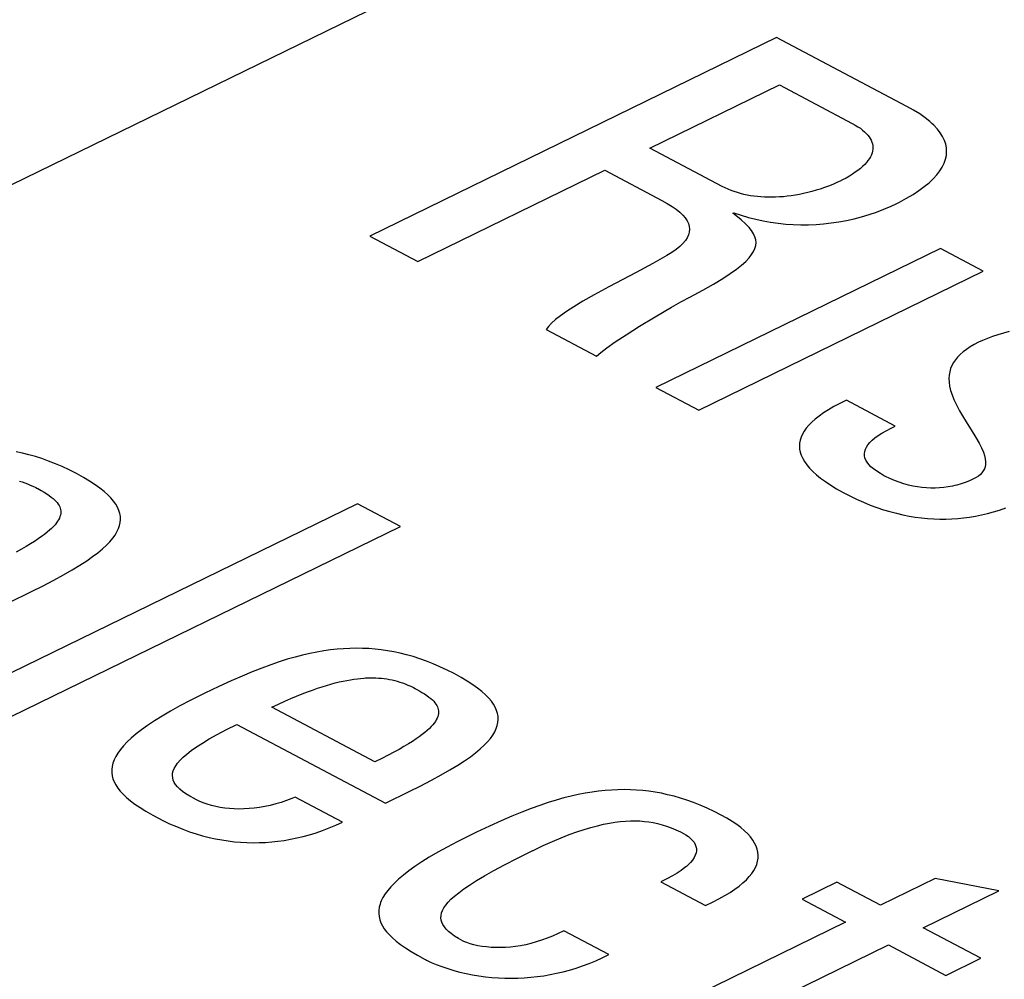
# Model space of a CAD drawing. Extents: x -840 to -217, y -121 to 557.
# Tile 97 of 145: x -371.94 to -369.01, y 497.76 to 500.62. Entities that reach past the tile are written whole.
import ezdxf

# ---------------------------------------------------------------- set-up
doc = ezdxf.new("R2010")
doc.units = 0
doc.header["$LTSCALE"] = 23.1
doc.layers.add('R912005577_AM_0', color=7, linetype='CONTINUOUS')

msp = doc.modelspace()

# ---------------------------------------------------------------- linework, layer by layer
at = {"layer": 'R912005577_AM_0', "color": 7}
for p, q in [((-376.7601, 497.7894), (-369.3777, 501.394)), ((-369.6848, 500.5697), (-370.8974, 499.9776)), ((-369.2961, 500.3639), (-369.6848, 500.5697)), ((-370.0618, 500.2395), (-369.6755, 500.4281)), ((-369.6755, 500.4281), (-369.4586, 500.3133)), ((-369.2759, 500.3527), (-369.2961, 500.3639)), ((-369.2578, 500.3414), (-369.2759, 500.3527)), ((-369.2417, 500.3302), (-369.2578, 500.3414)), ((-369.4586, 500.3133), (-369.4499, 500.3084)), ((-369.4499, 500.3084), (-369.4418, 500.3035)), ((-369.4418, 500.3035), (-369.4381, 500.3011)), ((-369.2276, 500.3189), (-369.2417, 500.3302)), ((-369.2213, 500.3133), (-369.2276, 500.3189)), ((-369.2154, 500.3077), (-369.2213, 500.3133)), ((-369.205, 500.2965), (-369.2154, 500.3077)), ((-369.4381, 500.3011), (-369.4346, 500.2986)), ((-369.4346, 500.2986), (-369.428, 500.2936)), ((-369.428, 500.2936), (-369.4221, 500.2886)), ((-369.4221, 500.2886), (-369.4169, 500.2836)), ((-369.4169, 500.2836), (-369.4123, 500.2785)), ((-369.4123, 500.2785), (-369.4083, 500.2734)), ((-369.1963, 500.2853), (-369.205, 500.2965)), ((-369.1893, 500.2741), (-369.1963, 500.2853)), ((-369.4083, 500.2734), (-369.405, 500.2683)), ((-369.405, 500.2683), (-369.4023, 500.2631)), ((-369.4023, 500.2631), (-369.4001, 500.2578)), ((-369.4001, 500.2578), (-369.3986, 500.2525)), ((-369.3986, 500.2525), (-369.3976, 500.2472)), ((-369.3976, 500.2472), (-369.3973, 500.2418)), ((-369.184, 500.2628), (-369.1893, 500.2741)), ((-369.1802, 500.2516), (-369.184, 500.2628)), ((-369.178, 500.2403), (-369.1802, 500.2516)), ((-369.8464, 500.1254), (-370.0618, 500.2395)), ((-369.4019, 500.2197), (-369.4046, 500.214)), ((-369.3998, 500.2253), (-369.4019, 500.2197)), ((-369.3984, 500.2309), (-369.3998, 500.2253)), ((-369.3975, 500.2364), (-369.3984, 500.2309)), ((-369.3973, 500.2418), (-369.3975, 500.2364)), ((-369.1808, 500.2063), (-369.1783, 500.2177)), ((-369.1783, 500.2177), (-369.1774, 500.229)), ((-369.1774, 500.229), (-369.178, 500.2403)), ((-369.4218, 500.1909), (-369.4278, 500.185)), ((-369.4165, 500.1967), (-369.4218, 500.1909)), ((-369.4119, 500.2025), (-369.4165, 500.1967)), ((-369.4079, 500.2083), (-369.4119, 500.2025)), ((-369.4046, 500.214), (-369.4079, 500.2083)), ((-369.1906, 500.1833), (-369.1849, 500.1948)), ((-369.1849, 500.1948), (-369.1808, 500.2063)), ((-370.7538, 499.9016), (-370.1962, 500.1739)), ((-370.1962, 500.1739), (-370.0263, 500.0839)), ((-369.4582, 500.1617), (-369.4674, 500.1561)), ((-369.4497, 500.1675), (-369.4582, 500.1617)), ((-369.4417, 500.1733), (-369.4497, 500.1675)), ((-369.4344, 500.1792), (-369.4417, 500.1733)), ((-369.4278, 500.185), (-369.4344, 500.1792)), ((-369.2175, 500.1483), (-369.2068, 500.16)), ((-369.2068, 500.16), (-369.1979, 500.1717)), ((-369.1979, 500.1717), (-369.1906, 500.1833)), ((-369.5169, 500.1316), (-369.5292, 500.1267)), ((-369.5048, 500.1368), (-369.5169, 500.1316)), ((-369.493, 500.1424), (-369.5048, 500.1368)), ((-369.492, 500.1429), (-369.493, 500.1424)), ((-369.4875, 500.1451), (-369.492, 500.1429)), ((-369.4772, 500.1505), (-369.4875, 500.1451)), ((-369.4674, 500.1561), (-369.4772, 500.1505)), ((-369.244, 500.1248), (-369.2299, 500.1366)), ((-369.2299, 500.1366), (-369.2175, 500.1483)), ((-369.8377, 500.1211), (-369.8464, 500.1254)), ((-369.8289, 500.1171), (-369.8377, 500.1211)), ((-369.8199, 500.1134), (-369.8289, 500.1171)), ((-369.8107, 500.11), (-369.8199, 500.1134)), ((-369.8013, 500.107), (-369.8107, 500.11)), ((-369.7918, 500.1043), (-369.8013, 500.107)), ((-369.7821, 500.1018), (-369.7918, 500.1043)), ((-369.7723, 500.0997), (-369.7821, 500.1018)), ((-369.7623, 500.0979), (-369.7723, 500.0997)), ((-369.6284, 500.0994), (-369.6405, 500.0976)), ((-369.6162, 500.1016), (-369.6284, 500.0994)), ((-369.6039, 500.1042), (-369.6162, 500.1016)), ((-369.5915, 500.1071), (-369.6039, 500.1042)), ((-369.579, 500.1103), (-369.5915, 500.1071)), ((-369.5665, 500.1139), (-369.579, 500.1103)), ((-369.554, 500.1178), (-369.5665, 500.1139)), ((-369.5416, 500.1221), (-369.554, 500.1178)), ((-369.5292, 500.1267), (-369.5416, 500.1221)), ((-369.2969, 500.09), (-369.2775, 500.1015)), ((-369.2775, 500.1015), (-369.2599, 500.1131)), ((-369.2599, 500.1131), (-369.244, 500.1248)), ((-370.0263, 500.0839), (-370.0101, 500.0749)), ((-370.0101, 500.0749), (-369.9958, 500.0661)), ((-369.7521, 500.0964), (-369.7623, 500.0979)), ((-369.7417, 500.0951), (-369.7521, 500.0964)), ((-369.7312, 500.0942), (-369.7417, 500.0951)), ((-369.7205, 500.0935), (-369.7312, 500.0942)), ((-369.7096, 500.0932), (-369.7205, 500.0935)), ((-369.6985, 500.0931), (-369.7096, 500.0932)), ((-369.6872, 500.0934), (-369.6985, 500.0931)), ((-369.6758, 500.094), (-369.6872, 500.0934)), ((-369.6642, 500.0949), (-369.6758, 500.094)), ((-369.6524, 500.0961), (-369.6642, 500.0949)), ((-369.6405, 500.0976), (-369.6524, 500.0961)), ((-369.343, 500.0666), (-369.3284, 500.0734)), ((-369.3284, 500.0734), (-369.318, 500.0786)), ((-369.318, 500.0786), (-369.2969, 500.09)), ((-369.9958, 500.0661), (-369.9833, 500.0573)), ((-369.9833, 500.0573), (-369.9727, 500.0486)), ((-369.9727, 500.0486), (-369.9638, 500.0399)), ((-369.9638, 500.0399), (-369.9566, 500.0314)), ((-369.8149, 500.0455), (-369.8116, 500.0472)), ((-369.8059, 500.0388), (-369.8149, 500.0455)), ((-369.8116, 500.0472), (-369.7901, 500.0398)), ((-369.7901, 500.0398), (-369.7683, 500.0333)), ((-369.4308, 500.0348), (-369.4085, 500.0414)), ((-369.4085, 500.0414), (-369.3864, 500.0489)), ((-369.3864, 500.0489), (-369.3645, 500.0573)), ((-369.3645, 500.0573), (-369.343, 500.0666)), ((-369.9566, 500.0314), (-369.9511, 500.0229)), ((-369.9511, 500.0229), (-369.9472, 500.0145)), ((-369.9472, 500.0145), (-369.9449, 500.0062)), ((-369.7895, 500.0256), (-369.8059, 500.0388)), ((-369.7766, 500.0139), (-369.7895, 500.0256)), ((-369.7665, 500.0034), (-369.7766, 500.0139)), ((-369.7683, 500.0333), (-369.7464, 500.0276)), ((-369.7464, 500.0276), (-369.7243, 500.0228)), ((-369.7243, 500.0228), (-369.7021, 500.0189)), ((-369.7021, 500.0189), (-369.6798, 500.0158)), ((-369.6798, 500.0158), (-369.6573, 500.0135)), ((-369.6573, 500.0135), (-369.6348, 500.012)), ((-369.6348, 500.012), (-369.6122, 500.0113)), ((-369.6122, 500.0113), (-369.5895, 500.0114)), ((-369.5895, 500.0114), (-369.5668, 500.0123)), ((-369.5668, 500.0123), (-369.5441, 500.014)), ((-369.5441, 500.014), (-369.5213, 500.0165)), ((-369.5213, 500.0165), (-369.4986, 500.0198)), ((-369.4986, 500.0198), (-369.4759, 500.024)), ((-369.4759, 500.024), (-369.4533, 500.029)), ((-369.4533, 500.029), (-369.4308, 500.0348)), ((-369.947, 499.9811), (-369.9508, 499.9726)), ((-369.9447, 499.9895), (-369.947, 499.9811)), ((-369.9449, 500.0062), (-369.944, 499.9978)), ((-369.944, 499.9978), (-369.9447, 499.9895)), ((-369.7587, 499.9937), (-369.7665, 500.0034)), ((-369.7529, 499.9844), (-369.7587, 499.9937)), ((-369.7489, 499.9755), (-369.7529, 499.9844)), ((-370.8974, 499.9776), (-370.7538, 499.9016)), ((-369.9635, 499.9554), (-369.9725, 499.9466)), ((-369.9563, 499.9641), (-369.9635, 499.9554)), ((-369.9508, 499.9726), (-369.9563, 499.9641)), ((-369.7465, 499.9668), (-369.7489, 499.9755)), ((-369.7457, 499.9582), (-369.7465, 499.9668)), ((-369.7465, 499.9495), (-369.7457, 499.9582)), ((-369.1962, 499.9402), (-370.0444, 499.526)), ((-369.9967, 499.9285), (-370.012, 499.9192)), ((-369.9835, 499.9376), (-369.9967, 499.9285)), ((-369.9725, 499.9466), (-369.9835, 499.9376)), ((-369.7665, 499.9124), (-369.7587, 499.9223)), ((-369.7587, 499.9223), (-369.7529, 499.9317)), ((-369.7529, 499.9317), (-369.7488, 499.9407)), ((-369.7488, 499.9407), (-369.7465, 499.9495)), ((-369.0682, 499.8725), (-369.1962, 499.9402)), ((-370.0532, 499.8961), (-370.1032, 499.8691)), ((-370.012, 499.9192), (-370.0532, 499.8961)), ((-369.7889, 499.8908), (-369.7764, 499.902)), ((-369.7764, 499.902), (-369.7665, 499.9124)), ((-370.1032, 499.8691), (-370.1847, 499.8258)), ((-369.9164, 499.4583), (-369.0682, 499.8725)), ((-369.8451, 499.8509), (-369.8227, 499.8655)), ((-369.8227, 499.8655), (-369.8041, 499.8787)), ((-369.8041, 499.8787), (-369.7889, 499.8908)), ((-369.9043, 499.8163), (-369.872, 499.8346)), ((-369.872, 499.8346), (-369.8451, 499.8509)), ((-370.1847, 499.8258), (-370.2286, 499.8021)), ((-369.9432, 499.7955), (-369.9043, 499.8163)), ((-370.2619, 499.7832), (-370.2887, 499.7671)), ((-370.2286, 499.8021), (-370.2619, 499.7832)), ((-369.9978, 499.7653), (-369.9696, 499.7812)), ((-369.9696, 499.7812), (-369.9432, 499.7955)), ((-370.3105, 499.753), (-370.3285, 499.7403)), ((-370.2887, 499.7671), (-370.3105, 499.753)), ((-370.0466, 499.7369), (-369.9978, 499.7653)), ((-370.3549, 499.7182), (-370.3643, 499.7084)), ((-370.3431, 499.7288), (-370.3549, 499.7182)), ((-370.3285, 499.7403), (-370.3431, 499.7288)), ((-370.0931, 499.7088), (-370.0466, 499.7369)), ((-370.3643, 499.7084), (-370.3715, 499.6992)), ((-370.3715, 499.6992), (-370.2217, 499.6199)), ((-370.1331, 499.6835), (-370.0931, 499.7088)), ((-369.0081, 499.6885), (-369.0245, 499.6837)), ((-368.9913, 499.6927), (-369.0081, 499.6885)), ((-370.1904, 499.6446), (-370.1654, 499.6621)), ((-370.1654, 499.6621), (-370.1331, 499.6835)), ((-369.0824, 499.6612), (-369.0957, 499.6543)), ((-369.0708, 499.6666), (-369.0824, 499.6612)), ((-369.056, 499.6727), (-369.0708, 499.6666)), ((-369.0405, 499.6785), (-369.056, 499.6727)), ((-369.0245, 499.6837), (-369.0405, 499.6785)), ((-370.2217, 499.6199), (-370.2088, 499.6307)), ((-370.2088, 499.6307), (-370.1904, 499.6446)), ((-369.1284, 499.6326), (-369.137, 499.6249)), ((-369.1186, 499.64), (-369.1284, 499.6326)), ((-369.1077, 499.6472), (-369.1186, 499.64)), ((-369.0957, 499.6543), (-369.1077, 499.6472)), ((-369.1571, 499.6005), (-369.1618, 499.5917)), ((-369.1514, 499.6089), (-369.1571, 499.6005)), ((-369.1447, 499.617), (-369.1514, 499.6089)), ((-369.137, 499.6249), (-369.1447, 499.617)), ((-369.1682, 499.5731), (-369.1699, 499.5631)), ((-369.1655, 499.5826), (-369.1682, 499.5731)), ((-369.1618, 499.5917), (-369.1655, 499.5826)), ((-369.1699, 499.5631), (-369.1705, 499.5527)), ((-369.1705, 499.5527), (-369.1701, 499.5417)), ((-369.1701, 499.5417), (-369.1685, 499.53)), ((-370.0444, 499.526), (-369.9164, 499.4583)), ((-369.1685, 499.53), (-369.1656, 499.5177)), ((-369.1656, 499.5177), (-369.1614, 499.5044)), ((-369.4757, 499.4882), (-369.4955, 499.4787)), ((-369.3305, 499.4114), (-369.4757, 499.4882)), ((-369.1614, 499.5044), (-369.1557, 499.4902)), ((-369.1557, 499.4902), (-369.1484, 499.4746)), ((-369.5298, 499.4598), (-369.5444, 499.4505)), ((-369.5135, 499.4692), (-369.5298, 499.4598)), ((-369.4955, 499.4787), (-369.5135, 499.4692)), ((-369.1484, 499.4746), (-369.1391, 499.4572)), ((-369.1391, 499.4572), (-369.1272, 499.437)), ((-369.5795, 499.4231), (-369.5884, 499.4141)), ((-369.5692, 499.4322), (-369.5795, 499.4231)), ((-369.5576, 499.4413), (-369.5692, 499.4322)), ((-369.5444, 499.4505), (-369.5576, 499.4413)), ((-369.1272, 499.437), (-369.1109, 499.4109)), ((-369.6023, 499.3962), (-369.6075, 499.3873)), ((-369.596, 499.4052), (-369.6023, 499.3962)), ((-369.5884, 499.4141), (-369.596, 499.4052)), ((-369.3705, 499.3901), (-369.3578, 499.3974)), ((-369.3578, 499.3974), (-369.3432, 499.4051)), ((-369.3432, 499.4051), (-369.3305, 499.4114)), ((-369.1109, 499.4109), (-369.1039, 499.4)), ((-369.1039, 499.4), (-369.09, 499.3775)), ((-369.6142, 499.3695), (-369.6159, 499.3605)), ((-369.6114, 499.3784), (-369.6142, 499.3695)), ((-369.6075, 499.3873), (-369.6114, 499.3784)), ((-369.4064, 499.3622), (-369.3995, 499.369)), ((-369.3995, 499.369), (-369.3913, 499.3758)), ((-369.3913, 499.3758), (-369.3817, 499.3829)), ((-369.3817, 499.3829), (-369.3705, 499.3901)), ((-369.09, 499.3775), (-369.0803, 499.3604)), ((-369.6159, 499.3605), (-369.6164, 499.3515)), ((-369.6164, 499.3515), (-369.6157, 499.3425)), ((-369.6157, 499.3425), (-369.6139, 499.3334)), ((-369.4225, 499.3295), (-369.4216, 499.3359)), ((-369.4216, 499.3359), (-369.4195, 499.3424)), ((-369.4195, 499.3424), (-369.4164, 499.3489)), ((-369.4164, 499.3489), (-369.412, 499.3555)), ((-369.412, 499.3555), (-369.4064, 499.3622)), ((-369.0803, 499.3604), (-369.0731, 499.3462)), ((-369.0731, 499.3462), (-369.0679, 499.334)), ((-371.9324, 499.3306), (-371.9513, 499.3346)), ((-371.9133, 499.3259), (-371.9324, 499.3306)), ((-371.894, 499.3204), (-371.9133, 499.3259)), ((-371.8745, 499.3142), (-371.894, 499.3204)), ((-371.8546, 499.3071), (-371.8745, 499.3142)), ((-371.8344, 499.2992), (-371.8546, 499.3071)), ((-369.6139, 499.3334), (-369.6109, 499.3242)), ((-369.6109, 499.3242), (-369.6066, 499.3149)), ((-369.6066, 499.3149), (-369.6012, 499.3055)), ((-369.6012, 499.3055), (-369.5944, 499.2959)), ((-369.4222, 499.3231), (-369.4225, 499.3295)), ((-369.4209, 499.3167), (-369.4222, 499.3231)), ((-369.4183, 499.3102), (-369.4209, 499.3167)), ((-369.4146, 499.3037), (-369.4183, 499.3102)), ((-369.0679, 499.334), (-369.0644, 499.3233)), ((-369.0644, 499.3233), (-369.0622, 499.3137)), ((-369.0622, 499.3137), (-369.0613, 499.3051)), ((-371.8139, 499.2904), (-371.8344, 499.2992)), ((-371.793, 499.2805), (-371.8139, 499.2904)), ((-371.7716, 499.2696), (-371.793, 499.2805)), ((-369.5944, 499.2959), (-369.5863, 499.2862)), ((-369.5863, 499.2862), (-369.5767, 499.2764)), ((-369.5767, 499.2764), (-369.5657, 499.2664)), ((-369.4096, 499.297), (-369.4146, 499.3037)), ((-369.4032, 499.2903), (-369.4096, 499.297)), ((-369.3995, 499.287), (-369.4032, 499.2903)), ((-369.3954, 499.2835), (-369.3995, 499.287)), ((-369.386, 499.2766), (-369.3954, 499.2835)), ((-369.3751, 499.2696), (-369.386, 499.2766)), ((-369.0682, 499.2778), (-369.0722, 499.2723)), ((-369.065, 499.2837), (-369.0682, 499.2778)), ((-369.0628, 499.2902), (-369.065, 499.2837)), ((-369.0616, 499.2973), (-369.0628, 499.2902)), ((-369.0613, 499.3051), (-369.0616, 499.2973)), ((-371.9411, 499.2471), (-371.9333, 499.2447)), ((-371.7509, 499.2583), (-371.7716, 499.2696)), ((-371.7324, 499.2473), (-371.7509, 499.2583)), ((-371.7161, 499.2367), (-371.7324, 499.2473)), ((-369.5657, 499.2664), (-369.5532, 499.2562)), ((-369.5532, 499.2562), (-369.539, 499.2458)), ((-369.3624, 499.2625), (-369.3751, 499.2696)), ((-369.3596, 499.2611), (-369.3624, 499.2625)), ((-369.3463, 499.2546), (-369.3596, 499.2611)), ((-369.3327, 499.2488), (-369.3463, 499.2546)), ((-369.319, 499.2437), (-369.3327, 499.2488)), ((-369.1096, 499.2481), (-369.122, 499.2432)), ((-369.0973, 499.2537), (-369.1096, 499.2481)), ((-369.0896, 499.2579), (-369.0973, 499.2537)), ((-369.0828, 499.2624), (-369.0896, 499.2579)), ((-369.077, 499.2671), (-369.0828, 499.2624)), ((-369.0722, 499.2723), (-369.077, 499.2671)), ((-371.9333, 499.2447), (-371.9254, 499.242)), ((-371.9254, 499.242), (-371.9175, 499.239)), ((-371.9175, 499.239), (-371.9095, 499.2357)), ((-371.9095, 499.2357), (-371.9013, 499.232)), ((-371.9013, 499.232), (-371.8929, 499.2279)), ((-371.8929, 499.2279), (-371.8881, 499.2254)), ((-371.8881, 499.2254), (-371.887, 499.2248)), ((-371.887, 499.2248), (-371.8766, 499.2191)), ((-371.8766, 499.2191), (-371.8676, 499.2139)), ((-371.7017, 499.2264), (-371.7161, 499.2367)), ((-371.6891, 499.2164), (-371.7017, 499.2264)), ((-369.539, 499.2458), (-369.5231, 499.2352)), ((-369.5231, 499.2352), (-369.5055, 499.2244)), ((-369.5055, 499.2244), (-369.4859, 499.2134)), ((-369.3053, 499.2393), (-369.319, 499.2437)), ((-369.2916, 499.2356), (-369.3053, 499.2393)), ((-369.278, 499.2325), (-369.2916, 499.2356)), ((-369.2644, 499.2301), (-369.278, 499.2325)), ((-369.251, 499.2283), (-369.2644, 499.2301)), ((-369.2376, 499.2272), (-369.251, 499.2283)), ((-369.2244, 499.2266), (-369.2376, 499.2272)), ((-369.2113, 499.2266), (-369.2244, 499.2266)), ((-369.1983, 499.2272), (-369.2113, 499.2266)), ((-369.1854, 499.2283), (-369.1983, 499.2272)), ((-369.1725, 499.2301), (-369.1854, 499.2283)), ((-369.1598, 499.2324), (-369.1725, 499.2301)), ((-369.1535, 499.2338), (-369.1598, 499.2324)), ((-369.1471, 499.2354), (-369.1535, 499.2338)), ((-369.1345, 499.2389), (-369.1471, 499.2354)), ((-369.122, 499.2432), (-369.1345, 499.2389)), ((-371.8676, 499.2139), (-371.8597, 499.209)), ((-371.8597, 499.209), (-371.8528, 499.2043)), ((-371.8528, 499.2043), (-371.8467, 499.1999)), ((-371.8467, 499.1999), (-371.8413, 499.1955)), ((-371.8413, 499.1955), (-371.8366, 499.1913)), ((-371.8366, 499.1913), (-371.8325, 499.1872)), ((-371.6781, 499.2066), (-371.6891, 499.2164)), ((-371.6687, 499.197), (-371.6781, 499.2066)), ((-371.6608, 499.1877), (-371.6687, 499.197)), ((-369.4859, 499.2134), (-369.4796, 499.21)), ((-369.4796, 499.21), (-369.4662, 499.2031)), ((-369.4662, 499.2031), (-369.4458, 499.1932)), ((-369.4458, 499.1932), (-369.4256, 499.1843)), ((-370.9339, 499.18), (-372.1465, 498.5879)), ((-371.8325, 499.1872), (-371.829, 499.1831)), ((-371.829, 499.1831), (-371.826, 499.1791)), ((-371.826, 499.1791), (-371.8235, 499.175)), ((-371.8235, 499.175), (-371.8215, 499.171)), ((-371.8215, 499.171), (-371.82, 499.167)), ((-371.82, 499.167), (-371.8189, 499.1629)), ((-371.8189, 499.1629), (-371.8183, 499.1588)), ((-371.8183, 499.1588), (-371.8181, 499.1546)), ((-371.6542, 499.1784), (-371.6608, 499.1877)), ((-371.649, 499.1693), (-371.6542, 499.1784)), ((-371.645, 499.1602), (-371.649, 499.1693)), ((-371.6423, 499.1512), (-371.645, 499.1602)), ((-370.806, 499.1123), (-370.9339, 499.18)), ((-369.4256, 499.1843), (-369.4056, 499.1761)), ((-369.4056, 499.1761), (-369.3857, 499.1688)), ((-369.3857, 499.1688), (-369.3661, 499.1622)), ((-369.3661, 499.1622), (-369.3466, 499.1564)), ((-369.0375, 499.1556), (-369.0195, 499.1611)), ((-369.0195, 499.1611), (-369.0013, 499.1674)), ((-371.8247, 499.1323), (-371.8276, 499.1275)), ((-371.8224, 499.137), (-371.8247, 499.1323)), ((-371.8206, 499.1416), (-371.8224, 499.137)), ((-371.8193, 499.146), (-371.8206, 499.1416)), ((-371.8184, 499.1504), (-371.8193, 499.146)), ((-371.8181, 499.1546), (-371.8184, 499.1504)), ((-371.6413, 499.1467), (-371.6423, 499.1512)), ((-371.6407, 499.1422), (-371.6413, 499.1467)), ((-371.6411, 499.1241), (-371.6403, 499.1332)), ((-371.6403, 499.1332), (-371.6407, 499.1422)), ((-369.3466, 499.1564), (-369.3274, 499.1514)), ((-369.3274, 499.1514), (-369.3083, 499.147)), ((-369.3083, 499.147), (-369.2895, 499.1433)), ((-369.2895, 499.1433), (-369.2709, 499.1402)), ((-369.2709, 499.1402), (-369.2525, 499.1378)), ((-369.2525, 499.1378), (-369.2342, 499.136)), ((-369.2342, 499.136), (-369.216, 499.1348)), ((-369.216, 499.1348), (-369.198, 499.1342)), ((-369.198, 499.1342), (-369.1801, 499.1342)), ((-369.1801, 499.1342), (-369.1623, 499.1348)), ((-369.1623, 499.1348), (-369.1445, 499.1359)), ((-369.1445, 499.1359), (-369.1267, 499.1377)), ((-369.1267, 499.1377), (-369.1089, 499.14)), ((-369.1089, 499.14), (-369.0911, 499.1429)), ((-369.0911, 499.1429), (-369.0733, 499.1465)), ((-369.0733, 499.1465), (-369.0554, 499.1507)), ((-369.0554, 499.1507), (-369.0375, 499.1556)), ((-372.0187, 498.5202), (-370.806, 499.1123)), ((-371.8518, 499.1007), (-371.8589, 499.0947)), ((-371.8456, 499.1065), (-371.8518, 499.1007)), ((-371.8401, 499.112), (-371.8456, 499.1065)), ((-371.8353, 499.1174), (-371.8401, 499.112)), ((-371.8312, 499.1225), (-371.8353, 499.1174)), ((-371.8276, 499.1275), (-371.8312, 499.1225)), ((-371.6507, 499.0963), (-371.6462, 499.1057)), ((-371.6462, 499.1057), (-371.6431, 499.115)), ((-371.6431, 499.115), (-371.6411, 499.1241)), ((-371.8854, 499.075), (-371.8962, 499.0678)), ((-371.8756, 499.0818), (-371.8854, 499.075)), ((-371.8668, 499.0884), (-371.8756, 499.0818)), ((-371.8589, 499.0947), (-371.8668, 499.0884)), ((-371.6721, 499.0667), (-371.6635, 499.0769)), ((-371.6635, 499.0769), (-371.6564, 499.0867)), ((-371.6564, 499.0867), (-371.6507, 499.0963)), ((-371.9357, 499.0442), (-371.9514, 499.0355)), ((-371.9213, 499.0524), (-371.9357, 499.0442)), ((-371.9081, 499.0603), (-371.9213, 499.0524)), ((-371.8962, 499.0678), (-371.9081, 499.0603)), ((-371.7076, 499.034), (-371.6939, 499.0453)), ((-371.6939, 499.0453), (-371.6822, 499.0562)), ((-371.6822, 499.0562), (-371.6721, 499.0667)), ((-371.7409, 499.0097), (-371.7232, 499.0222)), ((-371.7232, 499.0222), (-371.7076, 499.034)), ((-371.8099, 498.9678), (-371.784, 498.9827)), ((-371.784, 498.9827), (-371.7611, 498.9966)), ((-371.7611, 498.9966), (-371.7409, 499.0097)), ((-371.8393, 498.9519), (-371.8099, 498.9678)), ((-371.9038, 498.9192), (-371.8726, 498.9347)), ((-371.8726, 498.9347), (-371.8393, 498.9519)), ((-371.9761, 498.8839), (-371.9038, 498.9192)), ((-370.9752, 498.7479), (-370.9945, 498.7464)), ((-370.9562, 498.7488), (-370.9752, 498.7479)), ((-370.9373, 498.7492), (-370.9562, 498.7488)), ((-370.9186, 498.7489), (-370.9373, 498.7492)), ((-370.9, 498.7481), (-370.9186, 498.7489)), ((-370.8814, 498.7466), (-370.9, 498.7481)), ((-371.1197, 498.723), (-371.1429, 498.7163)), ((-371.0973, 498.7287), (-371.1197, 498.723)), ((-371.0756, 498.7337), (-371.0973, 498.7287)), ((-371.0546, 498.7379), (-371.0756, 498.7337)), ((-371.0341, 498.7414), (-371.0546, 498.7379)), ((-371.0141, 498.7442), (-371.0341, 498.7414)), ((-370.9945, 498.7464), (-371.0141, 498.7442)), ((-370.8627, 498.7445), (-370.8814, 498.7466)), ((-370.844, 498.7418), (-370.8627, 498.7445)), ((-370.8252, 498.7385), (-370.844, 498.7418)), ((-370.8063, 498.7345), (-370.8252, 498.7385)), ((-370.7872, 498.7298), (-370.8063, 498.7345)), ((-370.7679, 498.7243), (-370.7872, 498.7298)), ((-370.7483, 498.7181), (-370.7679, 498.7243)), ((-371.2191, 498.6903), (-371.2475, 498.6792)), ((-371.1924, 498.7001), (-371.2191, 498.6903)), ((-371.1671, 498.7087), (-371.1924, 498.7001)), ((-371.1429, 498.7163), (-371.1671, 498.7087)), ((-370.7285, 498.711), (-370.7483, 498.7181)), ((-370.7083, 498.7031), (-370.7285, 498.711)), ((-370.6878, 498.6942), (-370.7083, 498.7031)), ((-370.6668, 498.6844), (-370.6878, 498.6942)), ((-371.2778, 498.6665), (-371.3107, 498.6521)), ((-371.2475, 498.6792), (-371.2778, 498.6665)), ((-370.9244, 498.6595), (-370.9149, 498.6603)), ((-370.9149, 498.6603), (-370.9102, 498.6606)), ((-370.9102, 498.6606), (-370.9056, 498.6608)), ((-370.9056, 498.6608), (-370.8966, 498.6611)), ((-370.8966, 498.6611), (-370.8878, 498.6612)), ((-370.8878, 498.6612), (-370.8792, 498.661)), ((-370.8792, 498.661), (-370.8708, 498.6605)), ((-370.8708, 498.6605), (-370.8625, 498.6599)), ((-370.8625, 498.6599), (-370.8544, 498.659)), ((-370.6455, 498.6735), (-370.6668, 498.6844)), ((-370.6248, 498.6621), (-370.6455, 498.6735)), ((-370.6063, 498.6511), (-370.6248, 498.6621)), ((-371.347, 498.6354), (-371.3885, 498.6156)), ((-371.3107, 498.6521), (-371.347, 498.6354)), ((-371.0533, 498.6298), (-371.0393, 498.6344)), ((-371.0393, 498.6344), (-371.0258, 498.6386)), ((-371.0258, 498.6386), (-371.0128, 498.6424)), ((-371.0128, 498.6424), (-371.0003, 498.6457)), ((-371.0003, 498.6457), (-370.9883, 498.6487)), ((-370.9883, 498.6487), (-370.9767, 498.6513)), ((-370.9767, 498.6513), (-370.9655, 498.6535)), ((-370.9655, 498.6535), (-370.9547, 498.6555)), ((-370.9547, 498.6555), (-370.9443, 498.6571)), ((-370.9443, 498.6571), (-370.9342, 498.6585)), ((-370.9342, 498.6585), (-370.9244, 498.6595)), ((-370.8544, 498.659), (-370.8464, 498.6578)), ((-370.8464, 498.6578), (-370.8385, 498.6565)), ((-370.8385, 498.6565), (-370.8306, 498.6549)), ((-370.8306, 498.6549), (-370.8228, 498.653)), ((-370.8228, 498.653), (-370.815, 498.6509)), ((-370.815, 498.6509), (-370.8072, 498.6485)), ((-370.8072, 498.6485), (-370.7994, 498.6459)), ((-370.7994, 498.6459), (-370.7914, 498.6429)), ((-370.7914, 498.6429), (-370.7834, 498.6396)), ((-370.7834, 498.6396), (-370.7752, 498.6359)), ((-370.7752, 498.6359), (-370.7668, 498.6318)), ((-370.7668, 498.6318), (-370.7621, 498.6293)), ((-370.59, 498.6405), (-370.6063, 498.6511)), ((-370.5756, 498.6302), (-370.59, 498.6405)), ((-371.3986, 498.6107), (-371.4324, 498.5938)), ((-371.3885, 498.6156), (-371.3986, 498.6107)), ((-371.1328, 498.599), (-371.1156, 498.6063)), ((-371.1156, 498.6063), (-371.099, 498.613)), ((-371.099, 498.613), (-371.0832, 498.6191)), ((-371.0832, 498.6191), (-371.0679, 498.6247)), ((-371.0679, 498.6247), (-371.0533, 498.6298)), ((-370.7621, 498.6293), (-370.761, 498.6287)), ((-370.761, 498.6287), (-370.7505, 498.623)), ((-370.7505, 498.623), (-370.7415, 498.6178)), ((-370.7415, 498.6178), (-370.7336, 498.6129)), ((-370.7336, 498.6129), (-370.7267, 498.6082)), ((-370.7267, 498.6082), (-370.7206, 498.6037)), ((-370.7206, 498.6037), (-370.7153, 498.5994)), ((-370.563, 498.6202), (-370.5756, 498.6302)), ((-370.552, 498.6104), (-370.563, 498.6202)), ((-370.5426, 498.6009), (-370.552, 498.6104)), ((-371.4632, 498.5776), (-371.4911, 498.5621)), ((-371.4324, 498.5938), (-371.4632, 498.5776)), ((-371.189, 498.5733), (-371.1695, 498.5825)), ((-370.8816, 498.4105), (-371.189, 498.5733)), ((-371.1695, 498.5825), (-371.1508, 498.5911)), ((-371.1508, 498.5911), (-371.1328, 498.599)), ((-370.7153, 498.5994), (-370.7106, 498.5952)), ((-370.7106, 498.5952), (-370.7065, 498.5911)), ((-370.7065, 498.5911), (-370.7029, 498.587)), ((-370.7029, 498.587), (-370.6999, 498.583)), ((-370.6999, 498.583), (-370.6974, 498.5789)), ((-370.6974, 498.5789), (-370.6954, 498.5749)), ((-370.6954, 498.5749), (-370.6939, 498.5709)), ((-370.5347, 498.5915), (-370.5426, 498.6009)), ((-370.5281, 498.5823), (-370.5347, 498.5915)), ((-370.5229, 498.5732), (-370.5281, 498.5823)), ((-370.5189, 498.5641), (-370.5229, 498.5732)), ((-371.5164, 498.5473), (-371.5391, 498.5331)), ((-371.4911, 498.5621), (-371.5164, 498.5473)), ((-370.6945, 498.5455), (-370.6963, 498.5409)), ((-370.6932, 498.5499), (-370.6945, 498.5455)), ((-370.6939, 498.5709), (-370.6928, 498.5668)), ((-370.6924, 498.5543), (-370.6932, 498.5499)), ((-370.6928, 498.5668), (-370.6922, 498.5627)), ((-370.6921, 498.5585), (-370.6924, 498.5543)), ((-370.6922, 498.5627), (-370.6921, 498.5585)), ((-370.5162, 498.5551), (-370.5189, 498.5641)), ((-370.5152, 498.5506), (-370.5162, 498.5551)), ((-370.5146, 498.5461), (-370.5152, 498.5506)), ((-370.5142, 498.5371), (-370.5146, 498.5461)), ((-371.5595, 498.5194), (-371.5778, 498.5063)), ((-371.5391, 498.5331), (-371.5595, 498.5194)), ((-371.3243, 498.5068), (-371.2932, 498.5224)), ((-371.2932, 498.5224), (-370.85, 498.2878)), ((-370.714, 498.5159), (-370.7195, 498.5104)), ((-370.7092, 498.5212), (-370.714, 498.5159)), ((-370.7051, 498.5264), (-370.7092, 498.5212)), ((-370.7016, 498.5314), (-370.7051, 498.5264)), ((-370.6987, 498.5362), (-370.7016, 498.5314)), ((-370.6963, 498.5409), (-370.6987, 498.5362)), ((-370.5202, 498.5096), (-370.517, 498.5189)), ((-370.517, 498.5189), (-370.515, 498.528)), ((-370.515, 498.528), (-370.5142, 498.5371)), ((-371.5939, 498.4937), (-371.6082, 498.4816)), ((-371.5778, 498.5063), (-371.5939, 498.4937)), ((-371.3755, 498.479), (-371.3517, 498.4924)), ((-371.3517, 498.4924), (-371.3243, 498.5068)), ((-370.7496, 498.4857), (-370.7593, 498.4789)), ((-370.7407, 498.4923), (-370.7496, 498.4857)), ((-370.7328, 498.4986), (-370.7407, 498.4923)), ((-370.7258, 498.5046), (-370.7328, 498.4986)), ((-370.7195, 498.5104), (-370.7258, 498.5046)), ((-370.5374, 498.4807), (-370.5303, 498.4906)), ((-370.5303, 498.4906), (-370.5246, 498.5002)), ((-370.5246, 498.5002), (-370.5202, 498.5096)), ((-371.6313, 498.4585), (-371.6405, 498.4476)), ((-371.6206, 498.4699), (-371.6313, 498.4585)), ((-371.6082, 498.4816), (-371.6206, 498.4699)), ((-371.4295, 498.4441), (-371.4141, 498.455)), ((-371.4141, 498.455), (-371.3962, 498.4666)), ((-371.3962, 498.4666), (-371.3755, 498.479)), ((-370.7952, 498.4563), (-370.8096, 498.448)), ((-370.7821, 498.4642), (-370.7952, 498.4563)), ((-370.7702, 498.4717), (-370.7821, 498.4642)), ((-370.7593, 498.4789), (-370.7702, 498.4717)), ((-370.5679, 498.4492), (-370.5561, 498.4601)), ((-370.5561, 498.4601), (-370.546, 498.4706)), ((-370.546, 498.4706), (-370.5374, 498.4807)), ((-371.6544, 498.4266), (-371.6592, 498.4165)), ((-371.6481, 498.4369), (-371.6544, 498.4266)), ((-371.6405, 498.4476), (-371.6481, 498.4369)), ((-371.4535, 498.4245), (-371.4425, 498.434)), ((-371.4425, 498.434), (-371.4295, 498.4441)), ((-370.8425, 498.4302), (-370.8613, 498.4206)), ((-370.8254, 498.4394), (-370.8425, 498.4302)), ((-370.8096, 498.448), (-370.8254, 498.4394)), ((-370.6149, 498.4136), (-370.5971, 498.426)), ((-370.5971, 498.426), (-370.5815, 498.4379)), ((-370.5815, 498.4379), (-370.5679, 498.4492)), ((-371.6652, 498.397), (-371.6663, 498.3876)), ((-371.6628, 498.4067), (-371.6652, 498.397)), ((-371.6592, 498.4165), (-371.6628, 498.4067)), ((-371.4801, 498.3912), (-371.4757, 498.3989)), ((-371.4757, 498.3989), (-371.47, 498.407)), ((-371.47, 498.407), (-371.4626, 498.4155)), ((-371.4626, 498.4155), (-371.4535, 498.4245)), ((-370.8613, 498.4206), (-370.8816, 498.4105)), ((-370.658, 498.3865), (-370.6351, 498.4005)), ((-370.6351, 498.4005), (-370.6149, 498.4136)), ((-371.6663, 498.3876), (-371.6662, 498.3783)), ((-371.6662, 498.3783), (-371.665, 498.3691)), ((-371.665, 498.3691), (-371.6626, 498.3599)), ((-371.4854, 498.3696), (-371.4848, 498.3766)), ((-371.4847, 498.3628), (-371.4854, 498.3696)), ((-371.4848, 498.3766), (-371.4831, 498.3837)), ((-371.4831, 498.3837), (-371.4801, 498.3912)), ((-370.7133, 498.3558), (-370.6839, 498.3717)), ((-370.6839, 498.3717), (-370.658, 498.3865)), ((-371.6626, 498.3599), (-371.6591, 498.3509)), ((-371.6591, 498.3509), (-371.6543, 498.3418)), ((-371.6543, 498.3418), (-371.6483, 498.3327)), ((-371.4829, 498.3562), (-371.4847, 498.3628)), ((-371.4799, 498.3496), (-371.4829, 498.3562)), ((-371.4758, 498.343), (-371.4799, 498.3496)), ((-371.4703, 498.3364), (-371.4758, 498.343)), ((-370.7778, 498.3231), (-370.7466, 498.3385)), ((-370.7466, 498.3385), (-370.7133, 498.3558)), ((-371.6483, 498.3327), (-371.6411, 498.3235)), ((-371.6411, 498.3235), (-371.6324, 498.3142)), ((-371.6324, 498.3142), (-371.6223, 498.3047)), ((-371.4635, 498.3297), (-371.4703, 498.3364)), ((-371.4552, 498.3228), (-371.4635, 498.3297)), ((-371.4452, 498.3157), (-371.4552, 498.3228)), ((-371.4333, 498.3082), (-371.4452, 498.3157)), ((-371.4191, 498.3002), (-371.4333, 498.3082)), ((-370.85, 498.2878), (-370.7778, 498.3231)), ((-370.2968, 498.3086), (-370.3188, 498.303)), ((-370.2755, 498.3133), (-370.2968, 498.3086)), ((-370.2548, 498.3173), (-370.2755, 498.3133)), ((-370.2346, 498.3207), (-370.2548, 498.3173)), ((-370.2148, 498.3233), (-370.2346, 498.3207)), ((-370.1954, 498.3254), (-370.2148, 498.3233)), ((-370.1764, 498.3268), (-370.1954, 498.3254)), ((-370.1575, 498.3276), (-370.1764, 498.3268)), ((-370.1389, 498.3279), (-370.1575, 498.3276)), ((-370.1203, 498.3275), (-370.1389, 498.3279)), ((-370.1019, 498.3266), (-370.1203, 498.3275)), ((-370.0835, 498.3251), (-370.1019, 498.3266)), ((-370.065, 498.323), (-370.0835, 498.3251)), ((-370.0465, 498.3203), (-370.065, 498.323)), ((-370.0278, 498.3169), (-370.0465, 498.3203)), ((-370.0091, 498.3128), (-370.0278, 498.3169)), ((-369.9901, 498.3081), (-370.0091, 498.3128)), ((-369.971, 498.3027), (-369.9901, 498.3081)), ((-371.6223, 498.3047), (-371.6107, 498.295)), ((-371.6107, 498.295), (-371.5972, 498.285)), ((-371.5972, 498.285), (-371.5819, 498.2746)), ((-371.4178, 498.2996), (-371.4191, 498.3002)), ((-371.4062, 498.2938), (-371.4178, 498.2996)), ((-371.3942, 498.2888), (-371.4062, 498.2938)), ((-371.382, 498.2844), (-371.3942, 498.2888)), ((-371.3693, 498.2806), (-371.382, 498.2844)), ((-371.3564, 498.2774), (-371.3693, 498.2806)), ((-371.1938, 498.2811), (-371.2099, 498.2776)), ((-371.1776, 498.2851), (-371.1938, 498.2811)), ((-371.1615, 498.2899), (-371.1776, 498.2851)), ((-371.1454, 498.2952), (-371.1615, 498.2899)), ((-371.1296, 498.3013), (-371.1454, 498.2952)), ((-371.1193, 498.3056), (-371.1296, 498.3013)), ((-370.9788, 498.2312), (-371.1193, 498.3056)), ((-370.3902, 498.281), (-370.4163, 498.2716)), ((-370.3654, 498.2893), (-370.3902, 498.281)), ((-370.3416, 498.2966), (-370.3654, 498.2893)), ((-370.3188, 498.303), (-370.3416, 498.2966)), ((-369.9516, 498.2964), (-369.971, 498.3027)), ((-369.9319, 498.2894), (-369.9516, 498.2964)), ((-369.9119, 498.2815), (-369.9319, 498.2894)), ((-369.8916, 498.2727), (-369.9119, 498.2815)), ((-371.5819, 498.2746), (-371.5643, 498.2637)), ((-371.5643, 498.2637), (-371.544, 498.2521)), ((-371.544, 498.2521), (-371.5272, 498.243)), ((-371.3432, 498.2748), (-371.3564, 498.2774)), ((-371.3296, 498.2727), (-371.3432, 498.2748)), ((-371.3157, 498.2713), (-371.3296, 498.2727)), ((-371.3015, 498.2704), (-371.3157, 498.2713)), ((-371.287, 498.2701), (-371.3015, 498.2704)), ((-371.2721, 498.2704), (-371.287, 498.2701)), ((-371.257, 498.2713), (-371.2721, 498.2704)), ((-371.2415, 498.2728), (-371.257, 498.2713)), ((-371.2258, 498.2749), (-371.2415, 498.2728)), ((-371.2099, 498.2776), (-371.2258, 498.2749)), ((-370.4734, 498.2489), (-370.5052, 498.2351)), ((-370.4439, 498.261), (-370.4734, 498.2489)), ((-370.4163, 498.2716), (-370.4439, 498.261)), ((-369.8708, 498.263), (-369.8916, 498.2727)), ((-369.8497, 498.2522), (-369.8708, 498.263)), ((-369.8492, 498.2519), (-369.8497, 498.2522)), ((-369.8323, 498.2426), (-369.8492, 498.2519)), ((-371.5272, 498.243), (-371.5137, 498.236)), ((-371.5137, 498.236), (-371.4937, 498.2264)), ((-371.4937, 498.2264), (-371.4737, 498.2176)), ((-371.0185, 498.2137), (-370.9987, 498.222)), ((-370.9987, 498.222), (-370.9788, 498.2312)), ((-370.5052, 498.2351), (-370.5401, 498.2193)), ((-370.2377, 498.2154), (-370.2184, 498.2205)), ((-370.2184, 498.2205), (-370.2001, 498.2248)), ((-370.2001, 498.2248), (-370.1827, 498.2282)), ((-370.1827, 498.2282), (-370.1661, 498.2309)), ((-370.1661, 498.2309), (-370.1502, 498.2329)), ((-370.1502, 498.2329), (-370.135, 498.2342)), ((-370.135, 498.2342), (-370.1202, 498.2349)), ((-370.1202, 498.2349), (-370.1059, 498.235)), ((-370.1059, 498.235), (-370.092, 498.2345)), ((-370.092, 498.2345), (-370.0785, 498.2334)), ((-370.0785, 498.2334), (-370.0651, 498.2318)), ((-370.0651, 498.2318), (-370.052, 498.2296)), ((-370.052, 498.2296), (-370.0389, 498.2268)), ((-370.0389, 498.2268), (-370.0257, 498.2233)), ((-370.0257, 498.2233), (-370.0125, 498.2192)), ((-369.817, 498.2332), (-369.8323, 498.2426)), ((-369.8032, 498.2239), (-369.817, 498.2332)), ((-369.7909, 498.2146), (-369.8032, 498.2239)), ((-371.4737, 498.2176), (-371.454, 498.2097)), ((-371.454, 498.2097), (-371.4343, 498.2026)), ((-371.4343, 498.2026), (-371.4148, 498.1962)), ((-371.4148, 498.1962), (-371.3955, 498.1906)), ((-371.3955, 498.1906), (-371.3763, 498.1857)), ((-371.0957, 498.1883), (-371.0766, 498.1936)), ((-371.0766, 498.1936), (-371.0574, 498.1995)), ((-371.0574, 498.1995), (-371.038, 498.2062)), ((-371.038, 498.2062), (-371.0185, 498.2137)), ((-370.5794, 498.2007), (-370.6028, 498.1894)), ((-370.5401, 498.2193), (-370.5794, 498.2007)), ((-370.3269, 498.1843), (-370.3025, 498.1938)), ((-370.3025, 498.1938), (-370.2796, 498.2021)), ((-370.2796, 498.2021), (-370.2581, 498.2093)), ((-370.2581, 498.2093), (-370.2377, 498.2154)), ((-370.0125, 498.2192), (-369.999, 498.2143)), ((-369.999, 498.2143), (-369.9852, 498.2085)), ((-369.9852, 498.2085), (-369.971, 498.2018)), ((-369.971, 498.2018), (-369.9622, 498.1973)), ((-369.9622, 498.1973), (-369.9548, 498.193)), ((-369.9548, 498.193), (-369.9472, 498.1879)), ((-369.7801, 498.2053), (-369.7909, 498.2146)), ((-369.7705, 498.1961), (-369.7801, 498.2053)), ((-369.7624, 498.187), (-369.7705, 498.1961)), ((-371.3763, 498.1857), (-371.3572, 498.1815)), ((-371.3572, 498.1815), (-371.3383, 498.178)), ((-371.3383, 498.178), (-371.3195, 498.1751)), ((-371.3195, 498.1751), (-371.3008, 498.1728)), ((-371.3008, 498.1728), (-371.2821, 498.1712)), ((-371.2821, 498.1712), (-371.2636, 498.1702)), ((-371.2636, 498.1702), (-371.2451, 498.1698)), ((-371.2451, 498.1698), (-371.2265, 498.1699)), ((-371.2265, 498.1699), (-371.208, 498.1707)), ((-371.208, 498.1707), (-371.1895, 498.1721)), ((-371.1895, 498.1721), (-371.1802, 498.173)), ((-371.1802, 498.173), (-371.1709, 498.1741)), ((-371.1709, 498.1741), (-371.1522, 498.1767)), ((-371.1522, 498.1767), (-371.1335, 498.1799)), ((-371.1335, 498.1799), (-371.1147, 498.1838)), ((-371.1147, 498.1838), (-371.0957, 498.1883)), ((-370.6363, 498.1726), (-370.6668, 498.1566)), ((-370.6028, 498.1894), (-370.6363, 498.1726)), ((-370.4098, 498.147), (-370.3804, 498.161)), ((-370.3804, 498.161), (-370.3528, 498.1734)), ((-370.3528, 498.1734), (-370.3269, 498.1843)), ((-369.9472, 498.1879), (-369.9406, 498.1824)), ((-369.9406, 498.1824), (-369.935, 498.1768)), ((-369.935, 498.1768), (-369.9305, 498.1709)), ((-369.9305, 498.1709), (-369.9271, 498.1649)), ((-369.9271, 498.1649), (-369.9248, 498.1587)), ((-369.7555, 498.1778), (-369.7624, 498.187)), ((-369.7498, 498.1687), (-369.7555, 498.1778)), ((-369.7454, 498.1596), (-369.7498, 498.1687)), ((-370.6946, 498.1413), (-370.7197, 498.1265)), ((-370.6668, 498.1566), (-370.6946, 498.1413)), ((-370.4568, 498.1237), (-370.4114, 498.1463)), ((-370.4114, 498.1463), (-370.4098, 498.147)), ((-369.9268, 498.1323), (-369.9302, 498.1253)), ((-369.9245, 498.1391), (-369.9268, 498.1323)), ((-369.9248, 498.1587), (-369.9236, 498.1523)), ((-369.9235, 498.1458), (-369.9245, 498.1391)), ((-369.9236, 498.1523), (-369.9235, 498.1458)), ((-369.7422, 498.1506), (-369.7454, 498.1596)), ((-369.7401, 498.1415), (-369.7422, 498.1506)), ((-369.7392, 498.1325), (-369.7401, 498.1415)), ((-369.7395, 498.1234), (-369.7392, 498.1325)), ((-370.7423, 498.1124), (-370.7626, 498.0989)), ((-370.7197, 498.1265), (-370.7423, 498.1124)), ((-370.5277, 498.0865), (-370.4951, 498.104)), ((-370.4951, 498.104), (-370.4568, 498.1237)), ((-369.9487, 498.1031), (-369.953, 498.0993)), ((-369.9411, 498.1107), (-369.9487, 498.1031)), ((-369.935, 498.1181), (-369.9411, 498.1107)), ((-369.9302, 498.1253), (-369.935, 498.1181)), ((-369.7473, 498.0962), (-369.7435, 498.1053)), ((-369.7435, 498.1053), (-369.7409, 498.1144)), ((-369.7409, 498.1144), (-369.7401, 498.1189)), ((-369.7401, 498.1189), (-369.7395, 498.1234)), ((-370.797, 498.0733), (-370.8112, 498.0613)), ((-370.7808, 498.0859), (-370.797, 498.0733)), ((-370.7626, 498.0989), (-370.7808, 498.0859)), ((-370.5555, 498.0709), (-370.5277, 498.0865)), ((-369.9808, 498.0792), (-369.995, 498.0708)), ((-369.9685, 498.0874), (-369.9808, 498.0792)), ((-369.9578, 498.0954), (-369.9685, 498.0874)), ((-369.953, 498.0993), (-369.9578, 498.0954)), ((-369.7658, 498.0687), (-369.7584, 498.0779)), ((-369.7584, 498.0779), (-369.7522, 498.0871)), ((-369.7522, 498.0871), (-369.7473, 498.0962)), ((-370.8237, 498.0496), (-370.8345, 498.0384)), ((-370.8112, 498.0613), (-370.8237, 498.0496)), ((-370.6172, 498.0318), (-370.5998, 498.0437)), ((-370.5998, 498.0437), (-370.5794, 498.0567)), ((-370.5794, 498.0567), (-370.5555, 498.0709)), ((-370.0112, 498.0622), (-370.0293, 498.0533)), ((-370.0293, 498.0533), (-369.8967, 497.9831)), ((-369.995, 498.0708), (-370.0112, 498.0622)), ((-369.796, 498.0407), (-369.7846, 498.0501)), ((-369.7846, 498.0501), (-369.7745, 498.0594)), ((-369.7745, 498.0594), (-369.7658, 498.0687)), ((-369.5044, 498.0524), (-369.6086, 498.0015)), ((-369.3749, 497.9838), (-369.5044, 498.0524)), ((-369.212, 498.0633), (-369.3749, 497.9838)), ((-369.0219, 498.026), (-369.212, 498.0633)), ((-370.8515, 498.0169), (-370.8578, 498.0066)), ((-370.8437, 498.0275), (-370.8515, 498.0169)), ((-370.8345, 498.0384), (-370.8437, 498.0275)), ((-370.6445, 498.0106), (-370.632, 498.0208)), ((-370.632, 498.0208), (-370.6172, 498.0318)), ((-369.8391, 498.0122), (-369.8232, 498.0217)), ((-369.8232, 498.0217), (-369.8089, 498.0313)), ((-369.8089, 498.0313), (-369.796, 498.0407)), ((-369.247, 497.9161), (-369.0219, 498.026)), ((-370.8665, 497.9868), (-370.869, 497.9772)), ((-370.8648, 497.9917), (-370.8665, 497.9868)), ((-370.8628, 497.9966), (-370.8648, 497.9917)), ((-370.8578, 498.0066), (-370.8628, 497.9966)), ((-370.6706, 497.9836), (-370.6636, 497.9921)), ((-370.6636, 497.9921), (-370.655, 498.0011)), ((-370.655, 498.0011), (-370.6445, 498.0106)), ((-369.8967, 497.9831), (-369.8758, 497.9928)), ((-369.8758, 497.9928), (-369.8566, 498.0025)), ((-369.8566, 498.0025), (-369.8391, 498.0122)), ((-369.6086, 498.0015), (-369.4791, 497.933)), ((-370.8703, 497.9678), (-370.8705, 497.9586)), ((-370.8705, 497.9586), (-370.8695, 497.9494)), ((-370.869, 497.9772), (-370.8703, 497.9678)), ((-370.6844, 497.9532), (-370.6829, 497.9604)), ((-370.6829, 497.9604), (-370.6801, 497.9678)), ((-370.6801, 497.9678), (-370.676, 497.9756)), ((-370.676, 497.9756), (-370.6706, 497.9836)), ((-370.8695, 497.9494), (-370.8673, 497.9404)), ((-370.8673, 497.9404), (-370.864, 497.9314)), ((-370.864, 497.9314), (-370.8596, 497.9224)), ((-370.6848, 497.9462), (-370.6844, 497.9532)), ((-370.684, 497.9394), (-370.6848, 497.9462)), ((-370.6821, 497.9326), (-370.684, 497.9394)), ((-370.679, 497.9259), (-370.6821, 497.9326)), ((-369.4791, 497.933), (-370.082, 497.6385)), ((-370.8596, 497.9224), (-370.8539, 497.9134)), ((-370.8539, 497.9134), (-370.847, 497.9043)), ((-370.847, 497.9043), (-370.8388, 497.8951)), ((-370.6748, 497.9191), (-370.679, 497.9259)), ((-370.6692, 497.9124), (-370.6748, 497.9191)), ((-370.6624, 497.9056), (-370.6692, 497.9124)), ((-370.6541, 497.8987), (-370.6624, 497.9056)), ((-370.6442, 497.8916), (-370.6541, 497.8987)), ((-370.3354, 497.8989), (-370.3521, 497.8914)), ((-370.3185, 497.9073), (-370.3354, 497.8989)), ((-370.1843, 497.8363), (-370.3185, 497.9073)), ((-369.0753, 497.8252), (-369.247, 497.9161)), ((-370.8388, 497.8951), (-370.8292, 497.8858)), ((-370.8292, 497.8858), (-370.818, 497.8763)), ((-370.818, 497.8763), (-370.8052, 497.8664)), ((-370.6325, 497.8842), (-370.6442, 497.8916)), ((-370.6189, 497.8766), (-370.6325, 497.8842)), ((-370.6119, 497.8734), (-370.6189, 497.8766)), ((-370.6081, 497.8719), (-370.6119, 497.8734)), ((-370.5983, 497.8686), (-370.6081, 497.8719)), ((-370.5872, 497.8655), (-370.5983, 497.8686)), ((-370.4166, 497.8696), (-370.4321, 497.8659)), ((-370.4008, 497.8739), (-370.4166, 497.8696)), ((-370.3848, 497.879), (-370.4008, 497.8739)), ((-370.3685, 497.8848), (-370.3848, 497.879)), ((-370.3521, 497.8914), (-370.3685, 497.8848)), ((-370.8052, 497.8664), (-370.7905, 497.8562)), ((-370.7905, 497.8562), (-370.7737, 497.8456)), ((-370.7737, 497.8456), (-370.7544, 497.8343)), ((-370.5751, 497.8629), (-370.5872, 497.8655)), ((-370.5623, 497.8607), (-370.5751, 497.8629)), ((-370.549, 497.859), (-370.5623, 497.8607)), ((-370.5353, 497.8579), (-370.549, 497.859)), ((-370.5212, 497.8573), (-370.5353, 497.8579)), ((-370.5069, 497.8572), (-370.5212, 497.8573)), ((-370.4924, 497.8578), (-370.5069, 497.8572)), ((-370.4776, 497.8589), (-370.4924, 497.8578)), ((-370.4627, 497.8606), (-370.4776, 497.8589)), ((-370.4475, 497.8629), (-370.4627, 497.8606)), ((-370.4321, 497.8659), (-370.4475, 497.8629)), ((-369.88, 497.6069), (-369.3511, 497.8652)), ((-369.3511, 497.8652), (-369.1794, 497.7743)), ((-370.7544, 497.8343), (-370.7322, 497.8221)), ((-370.7322, 497.8221), (-370.7314, 497.8217)), ((-370.7314, 497.8217), (-370.7279, 497.8199)), ((-370.7279, 497.8199), (-370.714, 497.8132)), ((-370.714, 497.8132), (-370.6987, 497.8066)), ((-370.2627, 497.8026), (-370.2432, 497.8099)), ((-370.2432, 497.8099), (-370.2236, 497.8179)), ((-370.2236, 497.8179), (-370.204, 497.8267)), ((-370.204, 497.8267), (-370.1843, 497.8363)), ((-369.1794, 497.7743), (-369.0753, 497.8252)), ((-370.6987, 497.8066), (-370.6822, 497.8004)), ((-370.6822, 497.8004), (-370.6649, 497.7945)), ((-370.6649, 497.7945), (-370.647, 497.7891)), ((-370.647, 497.7891), (-370.6286, 497.7843)), ((-370.6286, 497.7843), (-370.6098, 497.7799)), ((-370.6098, 497.7799), (-370.5908, 497.7762)), ((-370.3595, 497.7767), (-370.3402, 497.7806)), ((-370.3402, 497.7806), (-370.3209, 497.7851)), ((-370.3209, 497.7851), (-370.3015, 497.7902)), ((-370.3015, 497.7902), (-370.2821, 497.7961)), ((-370.2821, 497.7961), (-370.2627, 497.8026)), ((-370.5908, 497.7762), (-370.5716, 497.7731)), ((-370.5716, 497.7731), (-370.5524, 497.7705)), ((-370.5524, 497.7705), (-370.5331, 497.7685)), ((-370.5331, 497.7685), (-370.5137, 497.7671)), ((-370.5137, 497.7671), (-370.4944, 497.7663)), ((-370.4944, 497.7663), (-370.4751, 497.766)), ((-370.4751, 497.766), (-370.4558, 497.7663)), ((-370.4558, 497.7663), (-370.4365, 497.7672)), ((-370.4365, 497.7672), (-370.4173, 497.7687)), ((-370.4173, 497.7687), (-370.398, 497.7708)), ((-370.398, 497.7708), (-370.3787, 497.7734)), ((-370.3787, 497.7734), (-370.3595, 497.7767))]:
    msp.add_line(p, q, dxfattribs=at)

doc.saveas('drawing.dxf')
